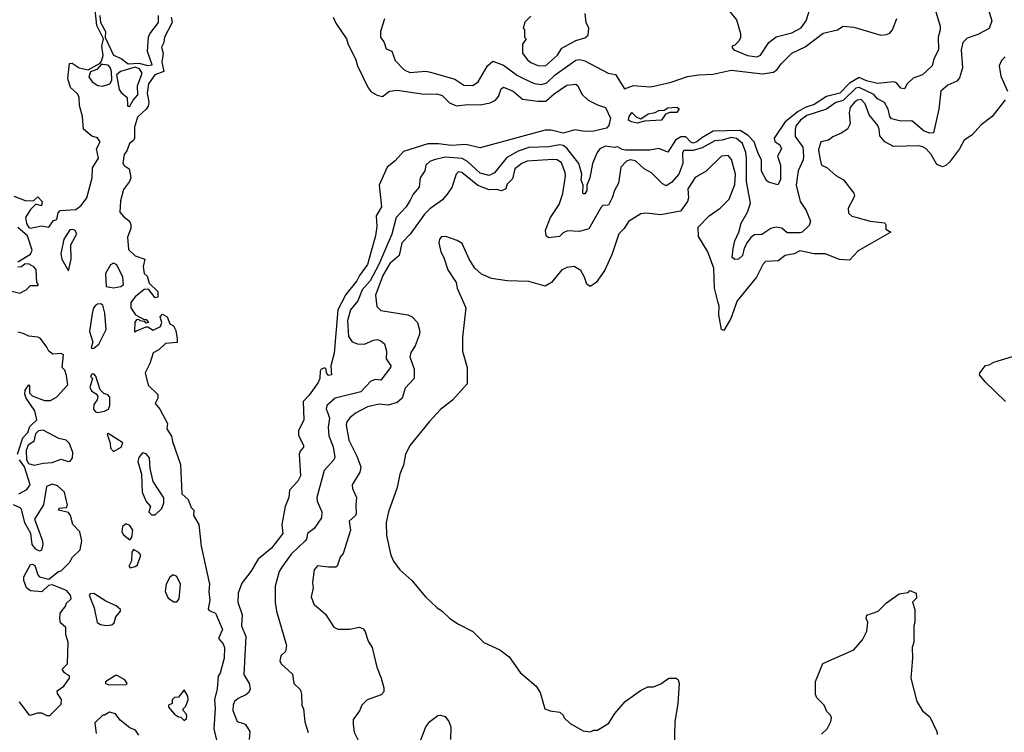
# Model space of a CAD drawing. Extents: x 2239805 to 2396427, y 665731 to 772158.
# Tile 208 of 256: x 2348475 to 2353928, y 690275 to 694221. Entities that reach past the tile are written whole.
import ezdxf

# ---------------------------------------------------------------- set-up
doc = ezdxf.new("R2010")
doc.units = 0

msp = doc.modelspace()

# ---------------------------------------------------------------- linework, layer by layer
at = {"layer": '0CON05XD'}
for points in [[(2352405, 694270), (2352445, 694220), (2352467.5, 694145), (2352467, 694123), (2352457, 694103), (2352435, 694080), (2352420, 694075), (2352420, 694065), (2352430, 694055), (2352505, 694022), (2352557.5, 694015), (2352577.5, 694025), (2352624.6, 694095.4), (2352663.9, 694126.1), (2352752, 694148), (2352803.3, 694176.7), (2352831.5, 694215), (2352870.3, 694339.7)], [(2348902, 694188), (2348893.8, 694275)], [(2353840, 694275), (2353858.1, 694215), (2353845, 694172.5), (2353781.7, 694138.3), (2353722, 694118), (2353698.1, 694095), (2353689.4, 694055), (2353696, 693955), (2353680.5, 693899.5), (2353665, 693880), (2353615, 693858.1), (2353576, 693825), (2353565.6, 693725), (2353535, 693594.2), (2353515, 693592.7), (2353485, 693604.5), (2353415, 693660.5), (2353355, 693658.8), (2353302.6, 693672.6), (2353293.1, 693685), (2353285, 693726), (2353265, 693762), (2353225, 693782.9), (2353205, 693806.1), (2353125, 693845.4), (2353105, 693841.8), (2353035, 693774.2), (2352995, 693762), (2352943.6, 693726.4), (2352835, 693691), (2352798.9, 693665), (2352775.5, 693635), (2352768.9, 693615), (2352770.6, 693575), (2352811.8, 693515), (2352815.5, 693465), (2352813.5, 693445), (2352785.5, 693385), (2352775.6, 693305), (2352797.8, 693215), (2352830.6, 693165), (2352854.3, 693105), (2352848.1, 693081.9), (2352808, 693045), (2352795, 693040), (2352725, 693040), (2352695, 693066.9), (2352665, 693072.5), (2352635, 693065.6), (2352585, 693031.4), (2352545, 693029.4), (2352525, 693015.6), (2352503.2, 692986.8), (2352487.5, 692955), (2352477.7, 692915), (2352455, 692894.6), (2352435, 692893.8), (2352420.5, 692905), (2352425.8, 692954.2), (2352435, 692996), (2352457.8, 693045), (2352471.1, 693095), (2352506.1, 693155), (2352521.8, 693205), (2352500.6, 693325), (2352500.8, 693455), (2352495.8, 693485), (2352477.8, 693535), (2352445, 693563.6), (2352415, 693567.8), (2352365, 693553.4), (2352325, 693550.9), (2352255, 693511), (2352205, 693497.1), (2352154, 693496), (2352145.4, 693484.6), (2352147.5, 693425), (2352124.5, 693365), (2352085, 693319.2), (2352055, 693301.2), (2352035, 693312), (2351973.8, 693373.8), (2351934, 693395), (2351885, 693440), (2351855, 693444.4), (2351835, 693438.5), (2351805, 693404.3), (2351790.8, 693315), (2351768.7, 693275), (2351755.4, 693234.6), (2351735, 693193.8), (2351705, 693192), (2351695, 693183.8), (2351627.6, 693062.4), (2351575, 693047.5), (2351508, 693052), (2351485, 693041.2), (2351465, 693020), (2351403, 693013), (2351390, 693025), (2351387.5, 693055), (2351414, 693125), (2351462.9, 693197.1), (2351482.2, 693257.8), (2351498, 693355), (2351496, 693375), (2351475, 693427.5), (2351452.5, 693445), (2351427.3, 693447.3), (2351285, 693437.1), (2351256.7, 693425), (2351216.7, 693395), (2351205, 693340), (2351175, 693310), (2351166.4, 693283.6), (2351143, 693273), (2351115, 693280), (2351075, 693278.8), (2351012, 693302), (2350923.8, 693375), (2350905, 693378.6), (2350892, 693365), (2350868.3, 693291.7), (2350842.5, 693255), (2350815.9, 693224.1), (2350746.6, 693173.4), (2350717.1, 693145), (2350637.5, 693032.5), (2350592.2, 692985), (2350576.5, 692915), (2350525, 692871.4), (2350486.8, 692805), (2350445.9, 692695.9), (2350453.6, 692633.6), (2350475, 692610), (2350625, 692585.8), (2350648.8, 692575), (2350678.8, 692545), (2350690.8, 692495), (2350688.1, 692475), (2350664.3, 692415), (2350641.4, 692378.6), (2350635.6, 692355), (2350659.2, 692285), (2350660, 692235), (2350609.5, 692180.5), (2350592.5, 692125), (2350565, 692100.8), (2350515, 692085.8), (2350465, 692092.5), (2350401.9, 692078.1), (2350335, 692042.5), (2350302.8, 692017.2), (2350286.9, 691995), (2350283.6, 691975), (2350297.7, 691892.3)], [(2348918.9, 694245), (2348922.5, 694205), (2348950, 694155), (2348948.3, 694121.7), (2348994.7, 694024.7), (2349036.8, 694006.8), (2349075, 693977.5), (2349135, 693980), (2349185, 693966.7), (2349208.3, 693971.7), (2349183.3, 694045), (2349188.8, 694125), (2349196.4, 694143.6), (2349243.8, 694205), (2349244.2, 694245)], [(2349314, 694235), (2349319.4, 694205), (2349276.2, 694125), (2349273.3, 694095), (2349260.7, 694069.3), (2349268.8, 694035), (2349262.5, 693985), (2349272.5, 693935), (2349223.8, 693916.2), (2349187.5, 693865), (2349181.2, 693815), (2349190, 693765), (2349187.3, 693742.7), (2349176.2, 693725), (2349128.3, 693681.7), (2349110.8, 693625), (2349110, 693565), (2349105, 693552.5), (2349083.8, 693535), (2349068, 693495), (2349054, 693475), (2349046.4, 693426.4), (2349054, 693414), (2349081.2, 693395), (2349090.8, 693345), (2349084, 693325), (2349049.5, 693280.5), (2349032.8, 693217.2), (2349030, 693155), (2349050.3, 693130.3), (2349083.3, 693105), (2349091.2, 693085), (2349090, 693065), (2349072.4, 693017.6), (2349078.5, 692948.5), (2349115, 692913.8), (2349167.5, 692895), (2349158.8, 692855), (2349163.8, 692815), (2349180.7, 692800.7), (2349191.2, 692761.2), (2349240, 692715), (2349240, 692685), (2349225, 692680), (2349188.3, 692728.3), (2349165, 692727.5), (2349115, 692686.7), (2349090, 692655), (2349090, 692625), (2349117, 692587), (2349165, 692560), (2349175, 692560), (2349187.5, 692545), (2349175, 692540), (2349165, 692550), (2349143, 692553), (2349135, 692560), (2349121.7, 692558.3), (2349113.3, 692546.7), (2349110, 692495), (2349115, 692490), (2349121.7, 692498.3), (2349175, 692520), (2349185, 692520), (2349215, 692502.5), (2349255, 692522.5), (2349262.5, 692545), (2349252.5, 692575), (2349265, 692590), (2349292.5, 692575), (2349307, 692537), (2349327.5, 692525), (2349339.3, 692499.3), (2349346.4, 692453.6), (2349346.7, 692433.3), (2349282.9, 692427.1), (2349245, 692392.5), (2349215, 692376.7), (2349195, 692317.5), (2349170.8, 692265), (2349186.7, 692196.7), (2349239.2, 692145), (2349240, 692125), (2349226.2, 692095), (2349251.9, 692065), (2349293.8, 691985), (2349290, 691955), (2349315.8, 691915), (2349320.8, 691885), (2349365, 691757.5), (2349373.3, 691595), (2349407.5, 691565), (2349425, 691520), (2349440, 691505), (2349437.5, 691475), (2349468, 691425), (2349479.2, 691305), (2349526, 691095), (2349522.5, 691055), (2349528, 691005), (2349518.3, 690958.3), (2349525, 690950), (2349560, 690935), (2349598.8, 690845), (2349576.7, 690795), (2349602, 690765), (2349608.8, 690745), (2349606.9, 690685), (2349585, 690603.3), (2349573.8, 690585), (2349569.2, 690515), (2349554.2, 690455), (2349557.6, 690407.6), (2349550.6, 690295), (2349567.5, 690225)], [(2350211.4, 694235), (2350225, 694202), (2350284.4, 694115), (2350293.8, 694083.8), (2350335.5, 694005), (2350346.2, 693965), (2350405, 693843.8), (2350422.2, 693822.2), (2350455, 693802.5), (2350485, 693796), (2350523.3, 693825), (2350565, 693830.4), (2350715, 693808.1), (2350785, 693810.8), (2350815, 693800.5), (2350855, 693761.5), (2350895, 693743.8), (2350955, 693751.1), (2351025, 693748.7), (2351080, 693760), (2351110, 693775), (2351126.7, 693795), (2351141.7, 693838.3), (2351155, 693848), (2351207.1, 693825), (2351260.5, 693780.5), (2351345, 693770.4), (2351389.7, 693770.3), (2351435, 693810), (2351505, 693858), (2351555, 693863.3), (2351566.7, 693855), (2351588.3, 693808.3), (2351623.8, 693775), (2351675, 693748.8), (2351719.2, 693735), (2351746.5, 693675), (2351738.6, 693635), (2351725, 693620), (2351655, 693603.3), (2351605, 693602.5), (2351549.3, 693610.7), (2351485, 693593.3), (2351418.9, 693608.9), (2351385, 693609.6), (2351025, 693511.9), (2350945, 693529.2), (2350865, 693523.8), (2350795, 693534.1), (2350735, 693532.9), (2350599.7, 693490.3), (2350555, 693440), (2350510, 693405), (2350466.7, 693305), (2350478.6, 693185), (2350448.9, 693135), (2350452, 693075), (2350445.8, 693025), (2350401.2, 692865), (2350356.9, 692805), (2350342.2, 692775), (2350281.2, 692698.8), (2350236.2, 692615), (2350215.8, 692375), (2350197.5, 692305), (2350202.5, 692255), (2350185, 692250), (2350173.3, 692265), (2350172.5, 692285), (2350165, 692292.5), (2350145, 692286.2), (2350138.8, 692275), (2350136.9, 692235), (2350127.3, 692212.7), (2350078.5, 692141.5), (2350045, 692106.7), (2350049.4, 692005), (2350019.4, 691945), (2350019.4, 691919.4), (2350046.2, 691865), (2350045.9, 691854.1), (2350027.7, 691832.3), (2350022, 691815), (2350029.4, 691695), (2350015.7, 691665), (2349968.8, 691615), (2349966.1, 691576.1), (2349945.8, 691525), (2349926.2, 691425), (2349931.9, 691375), (2349869.2, 691295), (2349795, 691234), (2349755.8, 691165), (2349705, 691100), (2349684.2, 691045), (2349682.5, 690995), (2349706.7, 690925), (2349703.8, 690865), (2349727.1, 690805), (2349715.7, 690595), (2349745.8, 690545.8), (2349751.2, 690515), (2349744.1, 690495.9), (2349727.9, 690482.1), (2349685, 690463.1), (2349664.7, 690445.3), (2349656.7, 690425), (2349655.8, 690395.8), (2349680, 690335), (2349713.8, 690323.8), (2349725, 690317.5), (2349749.4, 690279.4), (2349746.7, 690235)], [(2350496.2, 694225), (2350472.5, 694155), (2350474, 694125), (2350493.3, 694095), (2350505, 694060), (2350535.9, 694045.9), (2350553.8, 693995), (2350603.6, 693943.6), (2350635, 693928.9), (2350725, 693935.6), (2350749.8, 693929.8), (2350885, 693892.3), (2350935, 693857.8), (2350985, 693857.1), (2351013.5, 693876.5), (2351065, 693966), (2351095, 693992), (2351155, 693969.5), (2351232, 693912), (2351264.6, 693894.6), (2351325, 693867.7), (2351365, 693862.7), (2351395, 693872.2), (2351440.6, 693915), (2351522.9, 693975), (2351555, 693996.4), (2351575, 694001.5), (2351605, 693992.5), (2351734.1, 693924.1), (2351775, 693917.5), (2351825, 693838.8), (2351875, 693857.1), (2351965, 693849.6), (2351987.2, 693852.8), (2352082.5, 693875), (2352174, 693906), (2352236.4, 693916.4), (2352315, 693918.9), (2352415, 693941.4), (2352588.3, 693921.7), (2352649.4, 693930.6), (2352670, 693945), (2352693, 693977), (2352752, 694035), (2352825, 694071.5), (2352925, 694146.7), (2353005, 694164.4), (2353035, 694184.3), (2353095, 694180), (2353245, 694135.8), (2353275, 694138.1), (2353293.7, 694146.3), (2353309.5, 694165), (2353331.9, 694228.1)], [(2351305, 694240), (2351273, 694207), (2351262.5, 694175), (2351270, 694165), (2351270, 694125), (2351280, 694115), (2351260, 694085), (2351260, 694035), (2351285, 694000), (2351305, 693983.3), (2351345, 693967.5), (2351387.5, 693965), (2351453.8, 694025), (2351477.5, 694062.5), (2351555, 694106.2), (2351605, 694120), (2351622.5, 694135), (2351627.5, 694175), (2351612.5, 694205), (2351607.5, 694255)], [(2353548, 694265), (2353572, 694185), (2353572.5, 694165), (2353561.1, 694125), (2353563.1, 694055), (2353537.1, 694005), (2353527.5, 693965), (2353475, 693915.8), (2353422.4, 693897.6), (2353390.8, 693865), (2353375, 693838.8), (2353355, 693841.4), (2353330.5, 693870.5), (2353316.9, 693876.9), (2353225, 693867.7), (2353165, 693883.1), (2353125, 693901.1), (2353070.9, 693869.1), (2353016.7, 693813.3), (2352944, 693796), (2352875, 693752.3), (2352824.3, 693735.7), (2352786.8, 693713.2)], [(2348443, 693243), (2348505, 693220), (2348551.7, 693218.3), (2348575, 693240), (2348600, 693215), (2348595, 693190), (2348565, 693200), (2348535, 693170), (2348507.5, 693125), (2348513, 693093), (2348525, 693070), (2348535, 693067.5), (2348595, 693080), (2348637, 693073), (2348661.7, 693108.3), (2348680, 693115), (2348688.3, 693151.7), (2348700, 693165), (2348785, 693170), (2348815, 693192.5), (2348846.2, 693235), (2348876, 693345), (2348878.8, 693401.2), (2348912, 693455), (2348901.2, 693505), (2348920, 693545), (2348906.1, 693566.1), (2348875, 693576.7), (2348828.8, 693615), (2348823.3, 693685), (2348806.2, 693745), (2348805, 693790), (2348795, 693810), (2348756.7, 693845), (2348741.2, 693895), (2348751.7, 693978.3), (2348765, 693980), (2348803.6, 693953.6), (2348855, 693942.5), (2348920, 693980), (2348928, 693992), (2348936.7, 694023.3), (2348930, 694075), (2348940, 694115), (2348902, 694188)], [(2353933.3, 694015), (2353913.3, 693995), (2353898.8, 693965), (2353908.3, 693908.3), (2353945.8, 693825)], [(2348935, 693853.1), (2348974.7, 693865.3), (2348984.6, 693885.4), (2348983.8, 693935), (2348976.6, 693956.6), (2348965, 693968.6), (2348936.2, 693973.8), (2348927, 693973), (2348902.5, 693945), (2348868, 693932), (2348858.1, 693905), (2348876.7, 693876.7), (2348906.9, 693856.9), (2348935, 693853.1)], [(2349075, 693740), (2349085, 693742.5), (2349103.3, 693775), (2349130, 693805), (2349126.7, 693855), (2349154, 693925), (2349139.4, 693949.4), (2349115, 693958.8), (2349033.3, 693935), (2349010.8, 693915), (2349026.4, 693835), (2349037.4, 693817.4), (2349069.7, 693789.7), (2349072.5, 693745), (2349075, 693740)], [(2353932.7, 693777.3), (2353860, 693685), (2353800.5, 693639.5), (2353747.7, 693582.3), (2353706.1, 693553.9), (2353680, 693505), (2353625, 693431.2), (2353605, 693414), (2353585, 693407.1), (2353555, 693419.2), (2353522.2, 693475), (2353495.4, 693505.4), (2353475, 693516.9), (2353455, 693523.1), (2353315, 693518), (2353266.7, 693545), (2353238.3, 693578.3), (2353235.6, 693615), (2353227.3, 693635), (2353179.6, 693695), (2353157.3, 693755), (2353135, 693779.6), (2353115, 693776.1), (2353098.5, 693765), (2353074.7, 693735), (2353069.1, 693705), (2353073.8, 693645), (2353058.8, 693615), (2353025, 693592), (2352977.7, 693572.3), (2352955, 693553.8), (2352912.5, 693545), (2352899.7, 693500.3), (2352906.9, 693455), (2352916.1, 693416.1), (2352945, 693402.5), (2352995, 693357.5), (2353037.5, 693335), (2353095, 693260), (2353097.5, 693245), (2353091.7, 693228.3), (2353063, 693177), (2353065, 693150), (2353083.9, 693133.9), (2353105, 693126.7), (2353185, 693106.2), (2353265.9, 693095.9), (2353272.5, 693085), (2353271.7, 693061.7), (2353300, 693045), (2353118.6, 692941.4), (2353071.2, 692888.8), (2353015, 692893.8), (2352935, 692924), (2352875, 692924.3), (2352795, 692941.4), (2352765, 692924.2), (2352715, 692915.8), (2352675, 692885.8), (2352605, 692881.2), (2352590, 692865), (2352556.2, 692795), (2352448.8, 692665), (2352413.9, 692566.1), (2352375, 692500), (2352362.5, 692505), (2352346.4, 692586.4), (2352348.8, 692635), (2352340.7, 692660.7), (2352323.8, 692735), (2352318.8, 692845), (2352286.2, 692935), (2352235, 693020), (2352233, 693073), (2352292.5, 693135), (2352355, 693176.7), (2352405, 693227.5), (2352435, 693307.5), (2352440, 693365), (2352417.7, 693447.7), (2352399.3, 693469.3), (2352362.5, 693465), (2352277.3, 693382.7), (2352215, 693346.7), (2352175.7, 693285), (2352178.1, 693235), (2352173.1, 693215), (2352135, 693160.8), (2352025, 693140), (2351945, 693150), (2351915, 693146.7), (2351847, 693103), (2351822.5, 693065), (2351793.3, 693035), (2351756.7, 692925), (2351715.9, 692834.1), (2351667.5, 692765), (2351635, 692743.3), (2351616.4, 692756.4), (2351603.8, 692795), (2351582.3, 692832.3), (2351545, 692853.8), (2351505, 692848), (2351475.7, 692834.3), (2351420, 692765), (2351385, 692746.2), (2351295, 692772.2), (2351175, 692775.6), (2351088.3, 692788.3), (2351031.7, 692811.7), (2350996.2, 692845), (2350964.4, 692894.4), (2350925, 692982), (2350898.2, 692998.2), (2350835, 693020.8), (2350811.2, 693018.8), (2350800, 693005), (2350796.7, 692985), (2350806.7, 692935), (2350823.9, 692903.9), (2350846.4, 692836.4), (2350892.5, 692765), (2350897.5, 692735), (2350946.7, 692625), (2350927, 692463), (2350926.7, 692385), (2350952.5, 692295), (2350953.3, 692205), (2350872.5, 692115), (2350805, 692062.5), (2350742.5, 691995), (2350637.5, 691865), (2350612.5, 691815), (2350600, 691755), (2350580, 691705), (2350565, 691630), (2350516.7, 691495), (2350503.9, 691436.1), (2350506.2, 691365), (2350530, 691255), (2350545, 691222.5), (2350580, 691175), (2350646.2, 691115), (2350723.3, 691025), (2350785, 690966.7), (2350815, 690946.7), (2350857.5, 690905), (2350905, 690873.3), (2350985, 690832.5), (2351045, 690772.5), (2351135, 690732.5), (2351185, 690692.5), (2351247, 690607), (2351335, 690530), (2351357.5, 690495), (2351382.5, 690405), (2351413, 690393)], [(2351895, 693648.8), (2351862.5, 693655), (2351846.7, 693665), (2351850, 693685), (2351865, 693707.5), (2351891.2, 693681.2), (2351915, 693672.5), (2351955, 693700), (2351995, 693707.5), (2352015, 693717.5), (2352045, 693720), (2352065, 693732.5), (2352115, 693737.5), (2352127.5, 693727.5), (2352115, 693707.5), (2352075, 693707.5), (2352051.7, 693698.3), (2352030, 693665), (2351935, 693660), (2351915, 693653.3), (2351895, 693648.8)], [(2352786.8, 693713.2), (2352713.6, 693655), (2352653.3, 693565), (2352656.7, 693546.7), (2352685, 693528.8), (2352694, 693505), (2352672.5, 693465), (2352688.2, 693415), (2352687.7, 693335), (2352674.2, 693305.8), (2352621.2, 693321.2), (2352611.2, 693331.2), (2352583, 693383), (2352583.8, 693445), (2352565, 693480), (2352543.3, 693545), (2352509.4, 693579.4), (2352465, 693607), (2352316.4, 693603.6), (2352252.8, 693567.2), (2352225, 693543.8), (2352205, 693536.7), (2352192, 693542), (2352165, 693571.6), (2352137, 693573), (2352106.8, 693553.2), (2352065, 693488.1), (2352015, 693507.5), (2351965, 693498.8), (2351829.3, 693499.3), (2351811.5, 693501.5), (2351785, 693516.7), (2351766.4, 693513.6), (2351719.1, 693520.9), (2351688.1, 693505), (2351672.9, 693485), (2351648.2, 693425), (2351632.9, 693345), (2351615.7, 693305), (2351615.4, 693275), (2351605, 693256.7), (2351595, 693257.5), (2351592.9, 693265), (2351596.2, 693305), (2351585, 693332.5), (2351587.3, 693365), (2351571.5, 693425), (2351505, 693509.5), (2351485, 693524.5), (2351465, 693527.3), (2351405, 693516.8), (2351295, 693514.1), (2351235, 693492.4), (2351172.2, 693457.8), (2351105, 693373.5), (2351075, 693358.5), (2351025, 693370.8), (2350955.7, 693435.7), (2350925, 693452.5), (2350830.6, 693459.4), (2350770, 693445), (2350746.2, 693435), (2350724, 693415), (2350718, 693385), (2350692.5, 693345), (2350686.5, 693293.5), (2350654, 693255), (2350637.6, 693222.4), (2350615, 693184), (2350560, 693125), (2350535.7, 693034.3), (2350463.2, 692865), (2350416.4, 692775), (2350371.9, 692725), (2350347.2, 692665), (2350307.1, 692615), (2350290.3, 692555), (2350296.2, 692466.2), (2350316.9, 692436.9), (2350345, 692425.5), (2350385, 692424.5), (2350435, 692447.3), (2350455, 692449.5), (2350475, 692442.5), (2350495.7, 692425.7), (2350505.6, 692385.6), (2350505, 692342.5), (2350530.8, 692305), (2350529.2, 692295), (2350475.8, 692225), (2350445, 692227.8), (2350419.8, 692220.2), (2350365, 692160.6), (2350222, 692125), (2350175.7, 692084.3), (2350173.1, 692065), (2350182.1, 692042.1), (2350190.6, 692015), (2350182.9, 691965), (2350186.6, 691916.6), (2350211.9, 691855), (2350220.9, 691799.1), (2350215.4, 691784.6), (2350160.8, 691725), (2350120.8, 691575), (2350122.5, 691555), (2350147.5, 691495), (2350147.3, 691462.7), (2350105, 691403.3), (2350068.8, 691375), (2350063.8, 691345), (2350056, 691335), (2349978.7, 691261.3), (2349931.1, 691195), (2349912.2, 691165), (2349890.6, 691085), (2349890, 690995), (2349896.9, 690945), (2349953.3, 690755), (2349947, 690723), (2349921.4, 690698.6), (2349915, 690670), (2349923.3, 690655), (2349986.1, 690596.1), (2349992.5, 690545), (2350029.5, 690509.5), (2350036.2, 690485), (2350037.5, 690425), (2350047.5, 690405), (2350053.6, 690333.6), (2350073, 690273)], [(2348465, 692880), (2348535, 692922.5), (2348543.3, 692945), (2348517.5, 693025), (2348465, 693070)], [(2348745, 692830), (2348760, 692895), (2348757.5, 692975), (2348791.2, 693035), (2348780, 693055), (2348765, 693060), (2348752, 693058), (2348720, 693005), (2348703.6, 692923.6), (2348707.5, 692895), (2348745, 692830)], [(2348431.7, 692718.3), (2348475, 692707.5), (2348510, 692725), (2348535, 692750), (2348575, 692750), (2348580, 692755), (2348570, 692765), (2348567, 692837), (2348553, 692853), (2348527, 692867), (2348505, 692870), (2348485, 692852.5), (2348465, 692850)], [(2348995, 692736.7), (2349035, 692743.8), (2349050, 692755), (2349046, 692795), (2349013.3, 692863.3), (2348995, 692872.5), (2348977, 692863), (2348950, 692815), (2348953, 692743), (2348995, 692736.7)], [(2348875, 692400), (2348885, 692402.5), (2348912.5, 692425), (2348953.3, 692505), (2348946.4, 692596.4), (2348935, 692640), (2348925, 692647.5), (2348905, 692646), (2348895, 692638.8), (2348884.3, 692625), (2348875.7, 692595), (2348861.4, 692495), (2348880, 692435), (2348870, 692405), (2348875, 692400)], [(2348463.3, 691815), (2348493.3, 691905), (2348520, 691935), (2348531.7, 691968.3), (2348570, 692005), (2348558.8, 692055), (2348510, 692125), (2348503, 692147), (2348505, 692170), (2348525, 692200), (2348530, 692195), (2348530, 692155), (2348545, 692137.5), (2348613, 692113), (2348645, 692112.5), (2348679.3, 692130.7), (2348741.7, 692198.3), (2348735, 692250), (2348725, 692280), (2348710, 692295), (2348717.5, 692365), (2348705, 692372.5), (2348658.3, 692368.3), (2348636.1, 692386.1), (2348625, 692407.5), (2348590, 692455), (2348575, 692462.5), (2348525, 692468.8), (2348494.1, 692484.1), (2348465, 692491.2)], [(2353935, 692106.7), (2353822.5, 692215), (2353790, 692255), (2353792.5, 692265), (2353823, 692307), (2353845, 692310), (2353870, 692325), (2353973.6, 692356.4)], [(2348905, 692046.2), (2348945, 692053.3), (2348966.7, 692065), (2348973.8, 692085), (2348975, 692130), (2348963.6, 692143.6), (2348941.7, 692151.7), (2348920.7, 692170.7), (2348897, 692247), (2348885, 692260), (2348875, 692257.5), (2348867.5, 692245), (2348877.5, 692235), (2348863.5, 692185), (2348875, 692164.2), (2348899.3, 692149.3), (2348907.5, 692135), (2348903.6, 692116.4), (2348885, 692090), (2348882.9, 692065), (2348895, 692048.8), (2348905, 692046.2)], [(2348555, 691754), (2348605, 691766), (2348655, 691768.8), (2348705, 691786.7), (2348743.9, 691773.9), (2348755, 691776.7), (2348768, 691795), (2348768.8, 691825), (2348751.2, 691875), (2348732.7, 691892.7), (2348692.1, 691902.1), (2348605, 691947.5), (2348580, 691945), (2348563, 691927), (2348552.5, 691885), (2348522.5, 691865), (2348510, 691835), (2348513.6, 691783.6), (2348523.3, 691763.3), (2348555, 691754)], [(2348995, 691830), (2349036.4, 691853.6), (2349047, 691877), (2348965, 691930), (2348960, 691925), (2348976.4, 691876.4), (2348978.3, 691848.3), (2348995, 691830)], [(2350297.7, 691892.3), (2350342.5, 691805), (2350363.6, 691745), (2350358.5, 691715), (2350315.8, 691645), (2350318, 691625), (2350341.2, 691575), (2350335.8, 691535), (2350338.1, 691485), (2350334, 691475), (2350299.2, 691445), (2350307.1, 691395), (2350266, 691265), (2350250, 691245), (2350232.5, 691195), (2350225, 691190), (2350185, 691190), (2350125, 691196.2), (2350106.7, 691175), (2350096.7, 691105), (2350100, 691075), (2350090, 691025), (2350103.9, 690983.9), (2350169.3, 690929.3), (2350215, 690857.5), (2350237, 690847), (2350303, 690847), (2350355, 690856.7), (2350375, 690850), (2350386.7, 690836.7), (2350405, 690780), (2350427.5, 690745), (2350452.5, 690635), (2350477.5, 690575), (2350491.7, 690521.7), (2350491.7, 690498.3), (2350477, 690483), (2350400, 690455), (2350370, 690425), (2350357, 690393), (2350322.5, 690345), (2350321.7, 690318.3), (2350327.5, 690275), (2350352.5, 690225)], [(2349225, 691480), (2349262.5, 691515), (2349273.3, 691545), (2349273, 691573), (2349213.6, 691663.6), (2349196.7, 691735), (2349193.3, 691795), (2349175, 691817.5), (2349155, 691822.5), (2349133.9, 691796.1), (2349130, 691775), (2349150, 691705), (2349153.3, 691605), (2349175, 691552.5), (2349200, 691525), (2349190, 691495), (2349205, 691480), (2349225, 691480)], [(2348470, 691595), (2348515, 691620), (2348533.8, 691645), (2348502.5, 691745), (2348474.1, 691784.1)], [(2348473, 690443), (2348525, 690372.5), (2348535, 690370), (2348575, 690383.3), (2348595, 690382.5), (2348625, 690367.5), (2348641.7, 690368.3), (2348705, 690430), (2348707, 690457), (2348685, 690490), (2348683.3, 690505), (2348719.3, 690530.7), (2348750, 690575), (2348750, 690585), (2348723.6, 690603.6), (2348710, 690625), (2348740, 690655), (2348743.3, 690775), (2348731.2, 690815), (2348730, 690855), (2348701.7, 690881.7), (2348696.7, 690905), (2348700, 690935), (2348730, 690975), (2348731.7, 690988.3), (2348760, 691015), (2348756.7, 691035), (2348735, 691060), (2348655, 691092.5), (2348635, 691087.5), (2348597, 691053), (2348535, 691057.5), (2348512.5, 691075), (2348497.5, 691115), (2348497.5, 691135), (2348535, 691203.3), (2348546.1, 691206.1), (2348558.3, 691198.3), (2348576.1, 691146.1), (2348585, 691136.7), (2348637, 691123), (2348690, 691165), (2348705, 691170), (2348750, 691215), (2348767.5, 691245), (2348810, 691285), (2348818.8, 691335), (2348808.8, 691385), (2348768.8, 691425), (2348756.2, 691475), (2348745, 691492.5), (2348690, 691505), (2348693, 691517), (2348735, 691520), (2348740, 691535), (2348733.3, 691563.3), (2348722.5, 691605), (2348685, 691640), (2348655, 691648.8), (2348623.9, 691636.1), (2348607.5, 691535), (2348557.5, 691455), (2348601.2, 691335), (2348603.8, 691315), (2348596, 691284), (2348585, 691277.5), (2348565, 691290), (2348543.3, 691315), (2348536.2, 691375), (2348503.8, 691435), (2348485, 691510), (2348478.3, 691518.3), (2348440, 691535)], [(2349085, 691340), (2349096.4, 691353.6), (2349102, 691395), (2349085, 691420), (2349065, 691429.2), (2349044.5, 691415.5), (2349040.6, 691385), (2349049.1, 691369.1), (2349085, 691340)], [(2349086.4, 691186.4), (2349115, 691192.5), (2349127, 691203), (2349146.7, 691255), (2349135, 691270), (2349105, 691287.5), (2349096.7, 691273.3), (2349093.8, 691225), (2349078.8, 691195), (2349086.4, 691186.4)], [(2349345, 690997.5), (2349358.8, 691015), (2349366.2, 691095), (2349345, 691137.5), (2349325, 691147.5), (2349306.4, 691133.6), (2349286.2, 691095), (2349280, 691055), (2349297, 691017), (2349328.3, 690998.3), (2349345, 690997.5)], [(2352915, 690263.8), (2352946.7, 690295), (2352967.5, 690335), (2352970, 690355), (2352965, 690370), (2352945, 690390), (2352930, 690425), (2352890, 690465), (2352882.5, 690485), (2352882.5, 690515), (2352883, 690557), (2352923.6, 690656.4), (2353095, 690732.5), (2353143, 690787), (2353167.5, 690835), (2353172.5, 690885), (2353163.3, 690905), (2353167, 690923), (2353230, 690945), (2353275, 690992.5), (2353345, 691042.5), (2353395, 691050), (2353405, 691060), (2353440, 691045), (2353441.7, 691018.3), (2353420, 690995), (2353432.5, 690955), (2353432.5, 690885), (2353427.5, 690865), (2353427.5, 690775), (2353417.5, 690745), (2353420, 690685), (2353410, 690575), (2353443.3, 690445), (2353474.1, 690394.1), (2353515, 690360), (2353555, 690280), (2353556.4, 690263.6)], [(2348955, 690866.7), (2348985, 690870), (2348998.3, 690881.7), (2349006.7, 690915), (2349032.5, 690945), (2349032.5, 690955), (2349010, 690975), (2348951.7, 691001.7), (2348885, 691043.3), (2348865, 691042.5), (2348860, 691035), (2348888, 690965), (2348903.9, 690883.9), (2348921.7, 690871.7), (2348955, 690866.7)], [(2348968.3, 690538.3), (2349065, 690540), (2349070, 690545), (2349057.5, 690565), (2349015, 690590), (2349005, 690590), (2348950, 690555), (2348950, 690545), (2348968.3, 690538.3)], [(2351413, 690393), (2351467, 690387), (2351485, 690370), (2351490, 690355), (2351523.6, 690323.6), (2351595, 690282.5), (2351635, 690277.5), (2351655, 690287.5), (2351675, 690287.5), (2351737.5, 690325), (2351771.7, 690378.3), (2351827.5, 690445), (2351913.9, 690506.1), (2351953, 690527), (2351985, 690527.5), (2352025.9, 690544.1), (2352070, 690575), (2352110, 690575), (2352122.5, 690565), (2352126.7, 690545), (2352120, 690435), (2352103.6, 690333.6), (2352100, 690185)], [(2349385, 690340), (2349398.3, 690351.7), (2349400, 690365), (2349397, 690377), (2349380, 690395), (2349380, 690405), (2349395, 690420), (2349407.5, 690455), (2349406.7, 690475), (2349385, 690510), (2349355, 690470), (2349331.7, 690468.3), (2349320, 690455), (2349320, 690435), (2349300, 690425), (2349300, 690415), (2349332.5, 690375), (2349355, 690360), (2349368.3, 690358.3), (2349385, 690340)], [(2349135, 690260), (2349116.4, 690286.4), (2349085, 690300), (2349032.3, 690342.3), (2349005, 690377.5), (2348973, 690387), (2348945, 690370), (2348935, 690370), (2348891.7, 690328.3), (2348898.3, 690268.3)], [(2350682, 690195), (2350724, 690306), (2350745.8, 690334.2), (2350791.4, 690368.6), (2350805, 690370.8), (2350831.8, 690361.8), (2350851.9, 690335), (2350862.5, 690305), (2350861.2, 690235)]]:
    msp.add_lwpolyline(points, dxfattribs=at)

doc.saveas('drawing.dxf')
